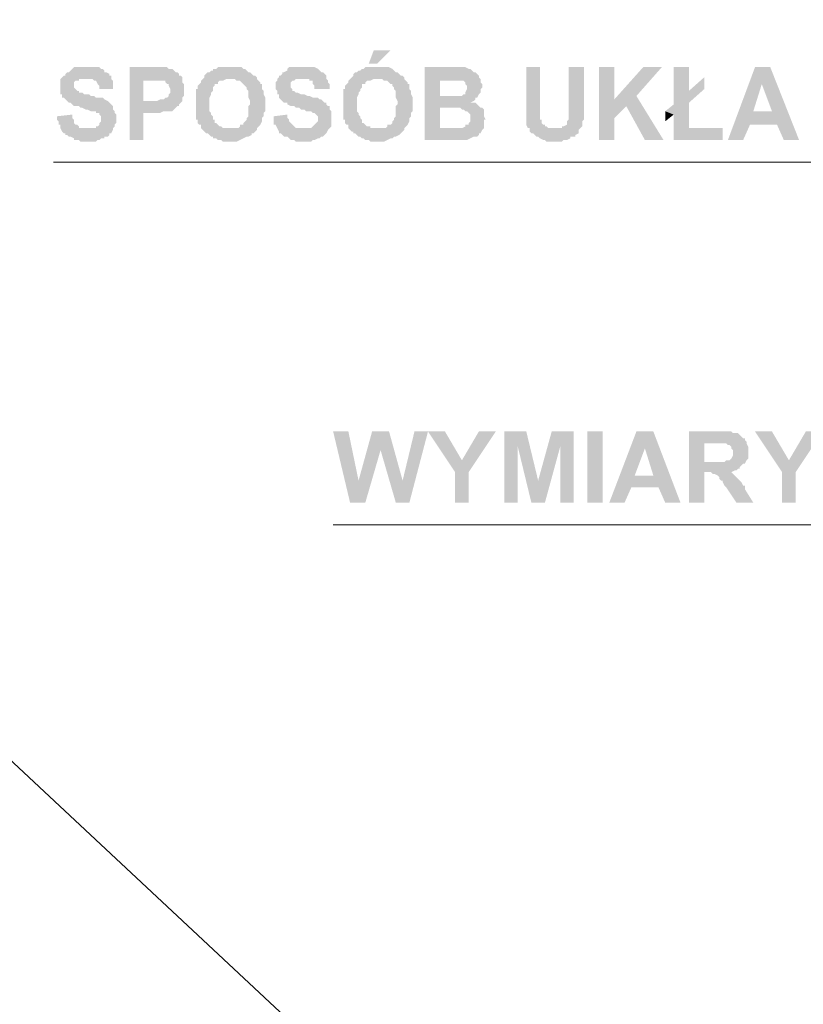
# Model space of a CAD drawing. Header units: inches. Extents: x -5286 to 1958, y -185 to 1019.
# Tile 31 of 62: x -4727 to -4676, y 156 to 221. Entities that reach past the tile are written whole.
import ezdxf

# ---------------------------------------------------------------- set-up
doc = ezdxf.new("R2010")
doc.units = ezdxf.units.IN
doc.header["$MEASUREMENT"] = 0
doc.layers.add('SCHEMAT', color=7, linetype='CONTINUOUS', lineweight=9)

msp = doc.modelspace()

# ---------------------------------------------------------------- hatches: boundary and pattern name
at = {"layer": 'SCHEMAT', "linetype": 'Continuous'}
for points in [[(-4702.608, 218.778), (-4703.719, 218.778), (-4704.052, 217.889), (-4703.497, 217.889)], [(-4722.497, 217.667), (-4723.052, 217.667), (-4723.164, 217.667), (-4723.386, 217.667), (-4723.497, 217.556), (-4723.608, 217.445), (-4723.719, 217.334), (-4723.83, 217.334), (-4723.941, 217.223), (-4723.941, 217.112), (-4724.052, 217.112), (-4724.164, 217), (-4724.275, 216.889), (-4724.275, 216.778), (-4724.275, 216.667), (-4724.275, 216.223), (-4724.275, 216.112), (-4724.275, 215.889), (-4724.164, 215.889), (-4724.164, 215.667), (-4724.052, 215.667), (-4723.941, 215.556), (-4723.83, 215.445), (-4723.719, 215.334), (-4723.608, 215.334), (-4723.497, 215.223), (-4723.386, 215.112), (-4723.275, 215.112), (-4723.052, 215.112), (-4722.941, 215), (-4722.83, 215), (-4722.608, 214.889), (-4722.497, 214.889), (-4722.275, 214.778), (-4722.052, 214.778), (-4721.941, 214.778), (-4721.941, 214.667), (-4721.719, 214.667), (-4721.719, 214.556), (-4721.608, 214.445), (-4721.608, 214.223), (-4721.608, 214.112), (-4721.719, 214), (-4721.719, 213.889), (-4721.83, 213.778), (-4721.941, 213.778), (-4721.941, 213.667), (-4722.052, 213.667), (-4722.275, 213.667), (-4724.275, 213.667), (-4724.164, 213.445), (-4724.052, 213.334), (-4723.941, 213.334), (-4723.941, 213.223), (-4723.83, 213.223), (-4723.719, 213.112), (-4723.608, 213.112), (-4723.386, 213), (-4723.386, 212.889), (-4723.052, 212.889), (-4722.941, 212.778), (-4721.941, 212.778), (-4721.83, 212.889), (-4721.719, 212.889), (-4721.608, 213), (-4721.386, 213), (-4721.386, 213.112), (-4721.164, 213.112), (-4721.052, 213.223), (-4721.052, 213.334), (-4720.941, 213.334), (-4720.83, 213.556), (-4720.83, 213.667), (-4720.719, 213.778), (-4720.719, 213.889), (-4720.608, 214), (-4720.608, 214.223), (-4720.608, 214.556), (-4720.719, 214.667), (-4720.719, 214.778), (-4720.83, 214.889), (-4720.83, 215.112), (-4720.941, 215.223), (-4721.052, 215.334), (-4721.164, 215.445), (-4721.386, 215.556), (-4721.497, 215.667), (-4721.719, 215.667), (-4721.941, 215.667), (-4722.052, 215.778), (-4722.275, 215.778), (-4722.386, 215.889), (-4722.497, 215.889), (-4722.719, 215.889), (-4722.83, 216), (-4723.052, 216), (-4723.052, 216.112), (-4723.164, 216.112), (-4723.275, 216.223), (-4723.386, 216.334), (-4723.386, 216.667), (-4723.275, 216.778), (-4723.164, 216.778), (-4723.052, 216.778), (-4723.052, 216.889), (-4720.941, 216.889), (-4720.941, 217.112), (-4721.052, 217.112), (-4721.052, 217.223), (-4721.275, 217.334), (-4721.386, 217.334), (-4721.386, 217.445), (-4721.497, 217.556), (-4721.608, 217.556), (-4721.719, 217.667), (-4721.941, 217.667), (-4722.164, 217.667), (-4722.386, 217.667)], [(-4718.275, 217.667), (-4719.719, 217.667), (-4719.719, 212.889), (-4718.83, 212.889), (-4718.83, 214.667), (-4717.719, 214.667), (-4717.497, 214.778), (-4717.164, 214.778), (-4717.052, 214.778), (-4716.941, 214.778), (-4716.83, 214.889), (-4716.719, 215), (-4716.608, 215.112), (-4716.497, 215.112), (-4716.497, 215.223), (-4716.386, 215.334), (-4716.275, 215.445), (-4718.83, 215.445), (-4718.83, 216.778), (-4718.275, 216.778), (-4716.275, 216.889), (-4716.275, 217), (-4716.386, 217.112), (-4716.497, 217.112), (-4716.497, 217.223), (-4716.608, 217.334), (-4716.719, 217.334), (-4716.83, 217.445), (-4716.941, 217.556), (-4717.164, 217.556), (-4717.275, 217.667), (-4717.941, 217.667)], [(-4713.164, 217.667), (-4713.608, 217.667), (-4713.719, 217.667), (-4713.941, 217.667), (-4714.052, 217.556), (-4714.275, 217.556), (-4714.275, 217.445), (-4714.386, 217.445), (-4714.497, 217.334), (-4714.608, 217.334), (-4714.719, 217.223), (-4714.83, 217.112), (-4714.83, 217), (-4714.941, 216.889), (-4712.83, 216.889), (-4712.719, 216.778), (-4712.608, 216.778), (-4712.497, 216.778), (-4712.386, 216.667), (-4712.275, 216.556), (-4712.164, 216.445), (-4712.052, 216.334), (-4712.052, 216.223), (-4711.941, 216.112), (-4711.941, 216), (-4711.941, 215.889), (-4711.941, 215.667), (-4711.83, 215.445), (-4711.83, 215.223), (-4711.941, 215.112), (-4711.941, 214.667), (-4711.941, 214.556), (-4711.941, 214.445), (-4712.052, 214.334), (-4712.052, 214.223), (-4712.164, 214.112), (-4712.275, 214), (-4712.275, 213.889), (-4712.497, 213.889), (-4712.497, 213.778), (-4712.608, 213.667), (-4712.83, 213.667), (-4713.164, 213.667), (-4711.386, 213.556), (-4711.386, 213.667), (-4711.275, 213.778), (-4711.164, 213.889), (-4711.052, 214.112), (-4711.052, 214.223), (-4711.052, 214.334), (-4710.941, 214.445), (-4710.941, 214.667), (-4710.83, 214.778), (-4710.83, 215.667), (-4710.941, 215.889), (-4710.941, 216.112), (-4711.052, 216.223), (-4711.052, 216.334), (-4711.052, 216.556), (-4711.164, 216.556), (-4711.164, 216.667), (-4711.275, 216.778), (-4711.386, 216.889), (-4711.386, 217), (-4711.497, 217.112), (-4711.608, 217.112), (-4711.719, 217.223), (-4711.83, 217.334), (-4711.941, 217.334), (-4712.052, 217.445), (-4712.164, 217.556), (-4712.275, 217.556), (-4712.386, 217.667), (-4712.608, 217.667), (-4712.83, 217.667), (-4713.052, 217.667)], [(-4708.386, 217.667), (-4708.83, 217.667), (-4709.052, 217.667), (-4709.275, 217.667), (-4709.386, 217.556), (-4709.386, 217.445), (-4709.608, 217.334), (-4709.719, 217.334), (-4709.719, 217.223), (-4709.83, 217.112), (-4709.941, 217.112), (-4709.941, 217), (-4710.052, 216.889), (-4710.052, 216.778), (-4710.164, 216.667), (-4710.164, 216.223), (-4710.052, 216.112), (-4710.052, 215.889), (-4709.941, 215.889), (-4709.941, 215.667), (-4709.83, 215.556), (-4709.719, 215.445), (-4709.608, 215.334), (-4709.497, 215.334), (-4709.386, 215.334), (-4709.386, 215.223), (-4709.164, 215.112), (-4709.052, 215.112), (-4708.941, 215.112), (-4708.83, 215), (-4708.608, 215), (-4708.497, 214.889), (-4708.275, 214.889), (-4708.164, 214.778), (-4707.941, 214.778), (-4707.83, 214.778), (-4707.719, 214.667), (-4707.608, 214.667), (-4707.497, 214.556), (-4707.386, 214.445), (-4707.386, 214.223), (-4707.386, 214.112), (-4707.497, 214), (-4707.608, 213.889), (-4707.719, 213.778), (-4707.83, 213.667), (-4707.941, 213.667), (-4708.052, 213.667), (-4710.052, 213.667), (-4709.941, 213.445), (-4709.941, 213.334), (-4709.83, 213.334), (-4709.719, 213.223), (-4709.608, 213.112), (-4709.497, 213.112), (-4709.386, 213.112), (-4709.275, 213), (-4709.164, 212.889), (-4708.941, 212.889), (-4708.83, 212.778), (-4707.83, 212.778), (-4707.719, 212.889), (-4707.608, 212.889), (-4707.386, 213), (-4707.275, 213), (-4707.164, 213.112), (-4707.052, 213.112), (-4706.941, 213.223), (-4706.83, 213.334), (-4706.719, 213.556), (-4706.608, 213.667), (-4706.497, 213.778), (-4706.497, 213.889), (-4706.497, 214), (-4706.497, 214.223), (-4706.497, 214.556), (-4706.497, 214.667), (-4706.497, 214.778), (-4706.608, 214.889), (-4706.608, 215.112), (-4706.719, 215.112), (-4706.83, 215.223), (-4706.83, 215.334), (-4706.941, 215.334), (-4707.052, 215.445), (-4707.164, 215.556), (-4707.275, 215.556), (-4707.386, 215.667), (-4707.497, 215.667), (-4707.608, 215.667), (-4707.719, 215.667), (-4707.941, 215.778), (-4708.052, 215.778), (-4708.275, 215.889), (-4708.386, 215.889), (-4708.497, 215.889), (-4708.719, 216), (-4708.83, 216), (-4708.941, 216.112), (-4709.052, 216.112), (-4709.052, 216.223), (-4709.164, 216.334), (-4709.164, 216.667), (-4709.052, 216.778), (-4708.941, 216.778), (-4708.83, 216.889), (-4706.83, 216.889), (-4706.83, 217.112), (-4706.941, 217.223), (-4707.052, 217.334), (-4707.164, 217.334), (-4707.275, 217.445), (-4707.386, 217.556), (-4707.608, 217.667), (-4707.83, 217.667), (-4707.941, 217.667), (-4708.275, 217.667)], [(-4703.497, 217.667), (-4703.941, 217.667), (-4704.052, 217.667), (-4704.275, 217.667), (-4704.386, 217.556), (-4704.497, 217.556), (-4704.608, 217.445), (-4704.719, 217.445), (-4704.83, 217.334), (-4704.941, 217.334), (-4705.052, 217.223), (-4705.052, 217.112), (-4705.164, 217), (-4705.275, 216.889), (-4703.164, 216.889), (-4703.052, 216.778), (-4702.941, 216.778), (-4702.83, 216.778), (-4702.719, 216.667), (-4702.608, 216.556), (-4702.497, 216.556), (-4702.497, 216.445), (-4702.386, 216.334), (-4702.386, 216.223), (-4702.275, 216.112), (-4702.275, 216), (-4702.275, 215.889), (-4702.275, 215.667), (-4702.164, 215.445), (-4702.164, 215.223), (-4702.275, 215.112), (-4702.275, 214.667), (-4702.275, 214.556), (-4702.275, 214.445), (-4702.386, 214.334), (-4702.386, 214.223), (-4702.497, 214.112), (-4702.497, 214), (-4702.608, 213.889), (-4702.83, 213.889), (-4702.83, 213.778), (-4702.941, 213.667), (-4703.052, 213.667), (-4703.164, 213.667), (-4703.497, 213.667), (-4701.719, 213.556), (-4701.719, 213.667), (-4701.608, 213.778), (-4701.497, 213.889), (-4701.386, 214.112), (-4701.386, 214.223), (-4701.386, 214.334), (-4701.275, 214.445), (-4701.275, 214.667), (-4701.164, 214.778), (-4701.164, 215.667), (-4701.275, 215.889), (-4701.275, 216.112), (-4701.386, 216.223), (-4701.386, 216.334), (-4701.386, 216.556), (-4701.497, 216.556), (-4701.497, 216.667), (-4701.608, 216.778), (-4701.719, 216.889), (-4701.719, 217), (-4701.83, 217.112), (-4701.941, 217.112), (-4702.052, 217.223), (-4702.164, 217.334), (-4702.275, 217.334), (-4702.386, 217.445), (-4702.497, 217.556), (-4702.719, 217.667), (-4702.941, 217.667), (-4703.052, 217.667), (-4703.386, 217.667)], [(-4698.497, 217.667), (-4700.386, 217.667), (-4700.386, 212.889), (-4697.608, 212.889), (-4697.386, 213), (-4697.164, 213.112), (-4697.052, 213.112), (-4696.941, 213.112), (-4696.83, 213.223), (-4696.83, 213.334), (-4696.719, 213.334), (-4696.608, 213.556), (-4696.497, 213.667), (-4699.386, 213.667), (-4699.386, 215), (-4696.608, 215), (-4696.719, 215), (-4696.83, 215.112), (-4696.941, 215.223), (-4697.052, 215.334), (-4697.164, 215.334), (-4697.386, 215.334), (-4697.164, 215.445), (-4697.052, 215.556), (-4697.052, 215.667), (-4696.941, 215.667), (-4699.386, 215.778), (-4699.386, 216.778), (-4698.83, 216.778), (-4696.719, 216.889), (-4696.83, 217), (-4696.83, 217.112), (-4696.941, 217.223), (-4697.052, 217.334), (-4697.164, 217.334), (-4697.275, 217.445), (-4697.386, 217.556), (-4697.497, 217.556), (-4697.719, 217.667), (-4698.275, 217.667)], [(-4692.83, 217.667), (-4693.719, 217.667), (-4693.719, 214.223), (-4693.719, 214.112), (-4693.719, 213.889), (-4693.608, 213.667), (-4693.497, 213.667), (-4691.83, 213.667), (-4691.941, 213.667), (-4692.164, 213.667), (-4692.275, 213.667), (-4692.386, 213.778), (-4692.497, 213.778), (-4692.497, 213.889), (-4692.608, 213.889), (-4692.719, 214), (-4692.719, 214.223), (-4692.83, 214.223), (-4692.83, 215.112)], [(-4689.941, 217.667), (-4690.941, 217.667), (-4690.941, 215), (-4690.941, 214.223), (-4691.052, 214.112), (-4691.052, 214), (-4691.052, 213.889), (-4691.275, 213.778), (-4691.386, 213.778), (-4691.386, 213.667), (-4691.608, 213.667), (-4691.719, 213.667), (-4693.497, 213.667), (-4693.497, 213.445), (-4693.386, 213.334), (-4693.275, 213.334), (-4693.164, 213.223), (-4693.052, 213.112), (-4692.941, 213.112), (-4692.83, 213), (-4692.608, 212.889), (-4692.497, 212.889), (-4692.386, 212.778), (-4691.386, 212.778), (-4691.275, 212.889), (-4691.052, 212.889), (-4690.83, 213), (-4690.83, 213.112), (-4690.608, 213.112), (-4690.497, 213.112), (-4690.497, 213.223), (-4690.275, 213.334), (-4690.275, 213.445), (-4690.275, 213.556), (-4690.164, 213.667), (-4690.052, 213.778), (-4690.052, 213.889), (-4690.052, 214.112), (-4689.941, 214.223), (-4689.941, 215.112)], [(-4687.941, 217.667), (-4688.941, 217.667), (-4688.941, 212.889), (-4687.941, 212.889), (-4687.941, 214.334), (-4687.164, 215.112), (-4687.941, 215.556)], [(-4684.83, 217.667), (-4686.052, 217.667), (-4687.941, 215.556), (-4687.164, 215.112), (-4685.941, 212.889), (-4684.719, 212.889), (-4686.497, 215.778)], [(-4683.052, 217.667), (-4684.052, 217.667), (-4684.052, 215.223), (-4684.608, 214.778), (-4684.052, 214.556), (-4684.052, 212.889), (-4680.83, 212.889), (-4680.83, 213.667), (-4683.052, 213.667), (-4683.052, 216.112)], [(-4677.719, 217.667), (-4678.719, 217.667), (-4680.497, 212.889), (-4679.497, 212.889), (-4679.052, 213.889), (-4677.275, 213.889), (-4678.83, 214.778), (-4678.275, 216.556)], [(-4677.719, 217.667), (-4678.275, 216.556), (-4677.608, 214.778), (-4678.83, 214.778), (-4677.275, 213.889), (-4676.83, 212.889), (-4675.83, 212.889)], [(-4682.052, 217), (-4683.052, 216.112), (-4683.052, 215.334), (-4682.052, 216.223)], [(-4720.941, 216.889), (-4722.497, 216.889), (-4722.164, 216.889), (-4722.052, 216.778), (-4721.941, 216.778), (-4721.83, 216.556), (-4721.719, 216.445), (-4721.719, 216.223), (-4720.83, 216.223), (-4720.83, 216.556), (-4720.83, 216.667), (-4720.83, 216.778)], [(-4716.275, 216.889), (-4718.275, 216.778), (-4717.608, 216.778), (-4717.386, 216.778), (-4717.386, 216.667), (-4717.275, 216.556), (-4717.164, 216.556), (-4717.164, 216.445), (-4717.052, 216.223), (-4717.052, 216), (-4717.164, 215.889), (-4717.164, 215.778), (-4717.275, 215.667), (-4717.386, 215.667), (-4717.497, 215.556), (-4717.719, 215.556), (-4717.941, 215.445), (-4718.83, 215.445), (-4716.275, 215.445), (-4716.275, 215.556), (-4716.275, 215.667), (-4716.164, 215.778), (-4716.164, 216.556), (-4716.275, 216.667), (-4716.275, 216.778)], [(-4714.941, 216.889), (-4715.052, 216.778), (-4715.052, 216.667), (-4715.164, 216.556), (-4715.275, 216.445), (-4715.275, 216.223), (-4715.386, 216.223), (-4715.386, 216), (-4715.386, 215.889), (-4715.386, 214.556), (-4715.386, 214.445), (-4715.386, 214.223), (-4715.275, 214.223), (-4715.275, 214), (-4715.164, 213.889), (-4715.052, 213.889), (-4715.052, 213.778), (-4715.052, 213.667), (-4714.941, 213.556), (-4714.83, 213.445), (-4714.719, 213.334), (-4714.608, 213.334), (-4714.497, 213.223), (-4714.386, 213.112), (-4714.275, 213.112), (-4714.275, 213), (-4714.052, 213), (-4713.941, 212.889), (-4713.719, 212.889), (-4713.608, 212.778), (-4712.719, 212.778), (-4712.497, 212.889), (-4712.275, 213), (-4712.052, 213.112), (-4711.941, 213.112), (-4711.719, 213.223), (-4711.719, 213.334), (-4711.608, 213.334), (-4711.497, 213.445), (-4711.386, 213.556), (-4713.164, 213.667), (-4713.386, 213.667), (-4713.608, 213.667), (-4713.719, 213.778), (-4713.83, 213.778), (-4713.941, 213.889), (-4714.052, 214), (-4714.164, 214), (-4714.164, 214.223), (-4714.275, 214.223), (-4714.275, 214.334), (-4714.275, 214.445), (-4714.386, 214.556), (-4714.386, 214.667), (-4714.497, 214.778), (-4714.497, 215.334), (-4714.497, 215.667), (-4714.386, 215.889), (-4714.386, 216), (-4714.275, 216.112), (-4714.275, 216.223), (-4714.275, 216.334), (-4714.164, 216.445), (-4714.164, 216.556), (-4714.052, 216.556), (-4713.941, 216.556), (-4713.941, 216.667), (-4713.83, 216.778), (-4713.719, 216.778), (-4713.608, 216.778), (-4713.386, 216.889), (-4713.164, 216.889)], [(-4706.83, 216.889), (-4708.386, 216.889), (-4707.941, 216.889), (-4707.941, 216.778), (-4707.83, 216.778), (-4707.719, 216.778), (-4707.719, 216.556), (-4707.608, 216.445), (-4707.608, 216.223), (-4706.608, 216.223), (-4706.608, 216.556), (-4706.719, 216.667), (-4706.719, 216.778)], [(-4705.275, 216.889), (-4705.386, 216.778), (-4705.386, 216.667), (-4705.497, 216.556), (-4705.608, 216.445), (-4705.608, 216.223), (-4705.719, 216.223), (-4705.719, 216), (-4705.719, 215.889), (-4705.719, 214.556), (-4705.719, 214.445), (-4705.719, 214.223), (-4705.608, 214.223), (-4705.608, 214), (-4705.497, 213.889), (-4705.386, 213.889), (-4705.386, 213.778), (-4705.386, 213.667), (-4705.275, 213.556), (-4705.164, 213.445), (-4705.052, 213.445), (-4705.052, 213.334), (-4704.941, 213.334), (-4704.83, 213.223), (-4704.719, 213.112), (-4704.608, 213.112), (-4704.497, 213), (-4704.386, 213), (-4704.275, 212.889), (-4704.052, 212.889), (-4703.941, 212.778), (-4703.052, 212.778), (-4702.83, 212.889), (-4702.608, 213), (-4702.497, 213), (-4702.386, 213.112), (-4702.275, 213.112), (-4702.052, 213.223), (-4701.941, 213.334), (-4701.83, 213.445), (-4701.719, 213.556), (-4703.497, 213.667), (-4703.719, 213.667), (-4703.941, 213.667), (-4703.941, 213.778), (-4704.164, 213.778), (-4704.275, 213.889), (-4704.386, 214), (-4704.497, 214), (-4704.497, 214.223), (-4704.608, 214.334), (-4704.608, 214.445), (-4704.719, 214.556), (-4704.719, 214.667), (-4704.83, 214.778), (-4704.83, 215.334), (-4704.83, 215.667), (-4704.719, 215.889), (-4704.719, 216), (-4704.608, 216.112), (-4704.608, 216.223), (-4704.497, 216.334), (-4704.497, 216.445), (-4704.497, 216.556), (-4704.386, 216.556), (-4704.275, 216.556), (-4704.275, 216.667), (-4704.164, 216.778), (-4703.941, 216.778), (-4703.719, 216.889), (-4703.497, 216.889)], [(-4696.719, 216.889), (-4698.83, 216.778), (-4697.941, 216.778), (-4697.83, 216.778), (-4697.719, 216.667), (-4697.719, 216.556), (-4697.608, 216.445), (-4697.608, 216.223), (-4697.719, 216), (-4697.719, 215.889), (-4697.83, 215.889), (-4697.941, 215.778), (-4699.386, 215.778), (-4696.941, 215.667), (-4696.83, 215.889), (-4696.719, 216), (-4696.719, 216.223), (-4696.608, 216.334), (-4696.608, 216.556), (-4696.719, 216.667), (-4696.719, 216.778)], [(-4696.608, 215), (-4698.608, 215), (-4698.052, 215), (-4697.941, 214.889), (-4697.83, 214.889), (-4697.719, 214.778), (-4697.608, 214.778), (-4697.497, 214.667), (-4697.386, 214.556), (-4697.386, 214.112), (-4697.497, 214), (-4697.497, 213.889), (-4697.608, 213.889), (-4697.719, 213.889), (-4697.719, 213.778), (-4697.941, 213.667), (-4699.386, 213.667), (-4696.497, 213.667), (-4696.497, 213.778), (-4696.497, 213.889), (-4696.497, 214.223), (-4696.386, 214.223), (-4696.497, 214.445), (-4696.497, 214.667), (-4696.497, 214.778), (-4696.497, 214.889)], [(-4723.497, 214.556), (-4724.497, 214.445), (-4724.497, 214.223), (-4724.386, 214.112), (-4724.386, 213.889), (-4724.275, 213.889), (-4724.275, 213.667), (-4722.497, 213.667), (-4722.83, 213.667), (-4723.052, 213.667), (-4723.052, 213.778), (-4723.164, 213.889), (-4723.275, 213.889), (-4723.386, 214), (-4723.386, 214.112), (-4723.386, 214.223), (-4723.497, 214.334)], [(-4709.386, 214.556), (-4710.275, 214.445), (-4710.275, 214.223), (-4710.275, 214.112), (-4710.275, 213.889), (-4710.164, 213.889), (-4710.052, 213.667), (-4708.386, 213.667), (-4708.608, 213.667), (-4708.719, 213.667), (-4708.83, 213.667), (-4708.941, 213.778), (-4709.052, 213.889), (-4709.164, 214), (-4709.275, 214.112), (-4709.275, 214.223), (-4709.386, 214.334)], [(-4684.608, 214.778), (-4684.608, 214.112), (-4684.052, 214.556)], [(-4705.386, 193.778), (-4706.386, 193.778), (-4705.275, 189.112), (-4704.719, 190.556)], [(-4702.719, 193.778), (-4703.83, 193.778), (-4704.719, 190.556), (-4705.275, 189.112), (-4704.275, 189.112), (-4703.275, 192.556)], [(-4702.719, 193.778), (-4703.275, 192.556), (-4702.275, 189.112), (-4701.83, 190.556)], [(-4700.164, 193.778), (-4701.052, 193.778), (-4701.83, 190.556), (-4702.275, 189.112), (-4701.386, 189.112)], [(-4699.052, 193.778), (-4700.164, 193.778), (-4698.386, 191.112), (-4697.941, 191.889)], [(-4695.719, 193.778), (-4696.83, 193.778), (-4697.941, 191.889), (-4698.386, 191.112), (-4698.386, 189.112), (-4697.497, 189.112), (-4697.497, 191.112)], [(-4693.719, 193.778), (-4695.164, 193.778), (-4695.164, 189.112), (-4694.275, 189.112), (-4694.275, 192.778)], [(-4693.719, 193.778), (-4694.275, 192.778), (-4693.386, 189.112), (-4692.941, 190.556)], [(-4690.608, 193.778), (-4692.052, 193.778), (-4692.941, 190.556), (-4693.386, 189.112), (-4692.497, 189.112), (-4691.497, 192.778)], [(-4690.608, 193.778), (-4691.497, 192.778), (-4691.497, 189.112), (-4690.608, 189.112)], [(-4688.719, 189.112), (-4688.719, 193.778), (-4689.719, 193.778), (-4689.719, 189.112)], [(-4685.386, 193.778), (-4686.497, 193.778), (-4688.275, 189.112), (-4687.275, 189.112), (-4686.83, 190.112), (-4685.052, 190.112), (-4686.608, 190.889), (-4685.941, 192.667)], [(-4685.386, 193.778), (-4685.941, 192.667), (-4685.386, 190.889), (-4686.608, 190.889), (-4685.052, 190.112), (-4684.608, 189.112), (-4683.608, 189.112)], [(-4677.608, 193.778), (-4678.719, 193.778), (-4676.941, 191.112), (-4676.497, 191.889)], [(-4674.275, 193.778), (-4675.386, 193.778), (-4676.497, 191.889), (-4676.941, 191.112), (-4676.941, 189.112), (-4676.052, 189.112), (-4676.052, 191.112)], [(-4679.275, 193.112), (-4681.386, 193), (-4680.608, 193), (-4680.497, 192.889), (-4680.386, 192.889), (-4680.275, 192.778), (-4680.275, 192.667), (-4680.164, 192.556), (-4680.164, 192.223), (-4680.275, 192), (-4680.386, 191.889), (-4680.497, 191.889), (-4680.608, 191.889), (-4680.719, 191.778), (-4682.052, 191.778), (-4679.386, 191.667), (-4679.275, 191.889), (-4679.164, 192), (-4679.164, 192.556), (-4679.164, 192.778), (-4679.275, 193)], [(-4680.275, 191.112), (-4681.941, 191.112), (-4681.608, 191.112), (-4681.497, 191), (-4681.386, 191), (-4681.164, 190.889), (-4681.052, 190.778), (-4681.052, 190.667), (-4680.941, 190.556), (-4680.83, 190.556), (-4680.83, 190.445), (-4680.719, 190.223), (-4680.608, 190.112), (-4679.941, 189.112), (-4678.83, 189.112), (-4679.386, 190), (-4679.386, 190.223), (-4679.497, 190.223), (-4679.608, 190.445), (-4679.719, 190.556), (-4679.83, 190.667), (-4679.941, 190.778), (-4680.052, 190.889), (-4680.164, 191)]]:
    msp.add_hatch(color=0, dxfattribs=at).paths.add_polyline_path(points)
h = msp.add_hatch(color=0, dxfattribs=at)
edge = h.paths.add_edge_path()
edge.add_line((-4681.052, 193.778), (-4683.052, 193.778))
edge.add_line((-4683.052, 193.778), (-4683.052, 189.112))
edge.add_line((-4683.052, 189.112), (-4682.052, 189.112))
edge.add_line((-4682.052, 189.112), (-4682.052, 191.112))
edge.add_line((-4682.052, 191.112), (-4680.386, 191.112))
edge.add_line((-4680.386, 191.112), (-4680.275, 191.112))
edge.add_line((-4680.275, 191.112), (-4680.052, 191.223))
edge.add_line((-4680.052, 191.223), (-4679.941, 191.223))
edge.add_line((-4679.941, 191.223), (-4679.83, 191.334))
edge.add_line((-4679.83, 191.334), (-4679.719, 191.334))
edge.add_line((-4679.719, 191.334), (-4679.719, 191.445))
edge.add_line((-4679.719, 191.445), (-4679.608, 191.556))
edge.add_line((-4679.608, 191.556), (-4679.497, 191.667))
edge.add_line((-4679.497, 191.667), (-4679.386, 191.667))
edge.add_line((-4679.386, 191.667), (-4682.052, 191.778))
edge.add_line((-4682.052, 191.778), (-4682.052, 193))
edge.add_line((-4682.052, 193), (-4681.386, 193))
edge.add_line((-4681.386, 193), (-4679.275, 193.112))
edge.add_line((-4679.275, 193.112), (-4679.386, 193.223))
edge.add_line((-4679.386, 193.223), (-4679.386, 193.334))
edge.add_line((-4679.386, 193.334), (-4679.497, 193.334))
edge.add_line((-4679.497, 193.334), (-4679.608, 193.445))
edge.add_line((-4679.608, 193.445), (-4679.719, 193.556))
edge.add_line((-4679.719, 193.556), (-4679.83, 193.667))
edge.add_line((-4679.83, 193.667), (-4679.941, 193.667))
edge.add_line((-4679.941, 193.667), (-4680.164, 193.667))
edge.add_line((-4680.164, 193.667), (-4680.275, 193.778))
edge.add_line((-4680.275, 193.778), (-4680.83, 193.778))

# ---------------------------------------------------------------- linework, layer by layer
msp.add_lwpolyline([(-5286.177, 693.991), (-4496.239, -43.81), (-4099.285, 1019.258), (-5254.421, -103.311)], dxfattribs=at)
at = {"layer": 'SCHEMAT', "color": 0, "linetype": 'Continuous'}
for points in [[(-4724.719, 211.445), (-4525.941, 211.445)], [(-4706.386, 187.667), (-4544.275, 187.667)]]:
    msp.add_lwpolyline(points, dxfattribs=at)

doc.saveas('drawing.dxf')
